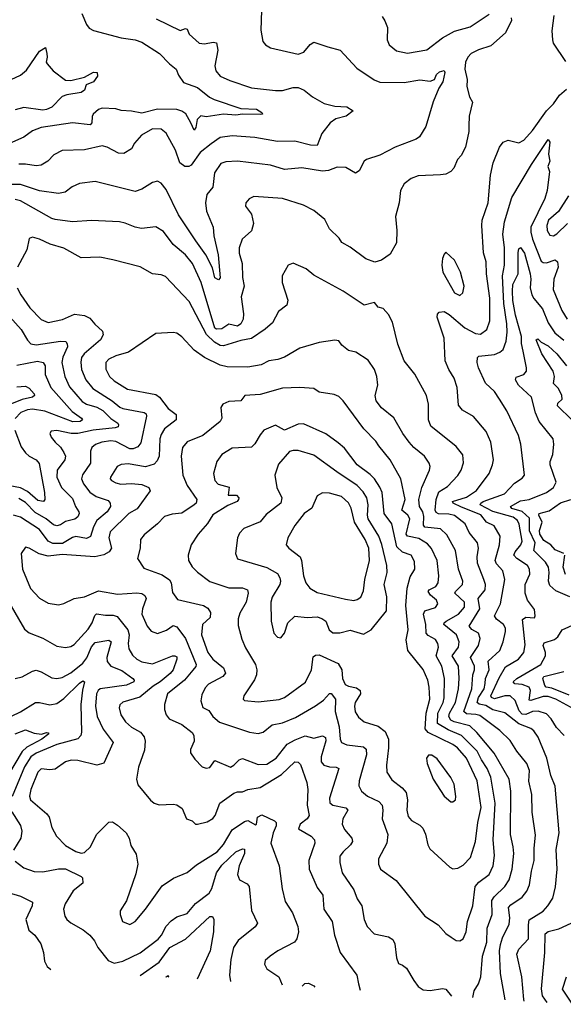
# Model space of a CAD drawing. Extents: x 1246169 to 1426871, y 660025 to 763458.
# Tile 40 of 256: x 1289791 to 1292922, y 668227 to 673900. Entities that reach past the tile are written whole.
import ezdxf

# ---------------------------------------------------------------- set-up
doc = ezdxf.new("R2010")
doc.units = 0

msp = doc.modelspace()

# ---------------------------------------------------------------- linework, layer by layer
at = {"layer": '0CON20XD'}
for points in [[(1290148.8, 673935), (1290175, 673872.5), (1290191.1, 673851.1), (1290215, 673837.3), (1290375, 673796.2), (1290455, 673784.5), (1290495, 673770.9), (1290595.7, 673705), (1290653.3, 673645), (1290692.5, 673615), (1290705, 673581.2), (1290735, 673538.6), (1290815, 673508.5), (1290884, 673454), (1290910.3, 673440.3), (1291065, 673387.8), (1291155, 673385.1), (1291185.7, 673365), (1291190, 673355), (1291176.7, 673353.3), (1291075, 673355.4), (1291035, 673350), (1290965.5, 673355.5), (1290865, 673340), (1290835, 673345.7), (1290813.8, 673325), (1290805, 673278.8), (1290795, 673264), (1290775.8, 673305), (1290748, 673358), (1290725, 673373.5), (1290695, 673383.2), (1290585, 673384.2), (1290495, 673362), (1290435, 673373.8), (1290375, 673376.9), (1290345, 673386.7), (1290265, 673390), (1290245, 673382.2), (1290213.9, 673356.1), (1290207.4, 673342.6), (1290207.1, 673305), (1290196.2, 673293.8), (1290095, 673305.3), (1289915, 673278), (1289865, 673259.1), (1289815, 673223.1), (1289684.8, 673165.2)], [(1291183.8, 673953.8), (1291179.1, 673839.1), (1291190.8, 673775), (1291206.2, 673755), (1291235, 673738.1), (1291395, 673700.8), (1291427.4, 673712.6), (1291463.4, 673756.6), (1291485, 673771.2), (1291566.2, 673743.8), (1291636.7, 673725), (1291731.7, 673621.7), (1291832.8, 673552.8), (1291865, 673539.3), (1292005, 673538.4), (1292095, 673554.4), (1292155, 673546.7), (1292180, 673555), (1292191.5, 673585), (1292209.4, 673600.6), (1292235, 673606.4), (1292239.2, 673595), (1292227, 673543), (1292204.4, 673505), (1292172.9, 673427.1), (1292130.6, 673285), (1292094.2, 673225), (1292075, 673212.5), (1291952.5, 673165), (1291865, 673120), (1291788.8, 673095), (1291774, 673085), (1291745, 673030), (1291725, 673015.8), (1291668.3, 673048.3), (1291619.7, 673049.7), (1291568.6, 673031.4), (1291535, 673027.8), (1291415, 673047.5), (1291315, 673037.9), (1291235, 673062.1), (1291045, 673084.6), (1290978.9, 673081.1), (1290948.8, 673071.2), (1290911.9, 673018.1), (1290904.1, 672935.9), (1290867.9, 672892.1), (1290860.4, 672845), (1290867.5, 672797.5), (1290905.4, 672705), (1290908.9, 672655), (1290933.9, 672545), (1290945, 672412.5), (1290935, 672400.4), (1290915, 672413.6), (1290900.6, 672470.6), (1290862.9, 672545), (1290805.6, 672625.6), (1290704.7, 672775), (1290635, 672922.5), (1290605, 672957.5), (1290585, 672969.2), (1290555, 672962.9), (1290495, 672923.5), (1290455, 672910), (1290225, 672967.5), (1290135, 672956.5), (1290092.5, 672937.5), (1290052.7, 672907.3), (1290015, 672898.5), (1289905, 672913.2), (1289795, 672950.3), (1289725, 672950.2)], [(1292620.8, 673910.8), (1292624.2, 673895), (1292589.4, 673825), (1292505, 673750.4), (1292433.5, 673726.5), (1292391.8, 673705), (1292371.1, 673685), (1292358.9, 673655), (1292355.4, 673614.6), (1292367.5, 673555), (1292366.9, 673515), (1292382.2, 673455), (1292398, 673425), (1292378.8, 673345), (1292378.1, 673288.1), (1292377.5, 673255), (1292359.2, 673165), (1292332.6, 673117.4), (1292311.9, 673095), (1292291.2, 673045), (1292273.8, 673025), (1292245, 673010), (1292215, 673005.7), (1292085, 673000.6), (1292046.2, 672985), (1292004.2, 672955), (1291983.5, 672915), (1291975.4, 672844.6), (1291954.6, 672765.4), (1291962.1, 672685), (1291960.6, 672615), (1291925, 672550), (1291875, 672514), (1291836.1, 672503.9), (1291785, 672522.9), (1291695, 672589.4), (1291646.8, 672616.8), (1291630.5, 672640.5), (1291574.3, 672695), (1291548.3, 672748.3), (1291485, 672800.8), (1291425, 672831.9), (1291305, 672869.1), (1291138.6, 672881.4), (1291112.1, 672867.9), (1291093.8, 672845), (1291092, 672825), (1291125, 672778.8), (1291137.5, 672725), (1291126, 672684), (1291071.4, 672635), (1291055.6, 672585), (1291055.5, 672555), (1291072.1, 672495), (1291074.6, 672415), (1291084.6, 672365), (1291067, 672303), (1291080.7, 672205), (1291077.8, 672175), (1291065, 672147.1), (1291045, 672134.8), (1290996.1, 672146.1), (1290955, 672119.2), (1290925, 672117.1), (1290915, 672122), (1290835.2, 672385.2), (1290785.9, 672495), (1290745, 672544.6), (1290675.3, 672605.3), (1290619.8, 672679.8), (1290575, 672706.9), (1290492.1, 672697.9), (1290455, 672704.5), (1290398.3, 672728.3), (1290365, 672735.6), (1290205, 672742.5), (1290095, 672735.4), (1289995, 672749.6), (1289975, 672755.4), (1289795, 672856.1), (1289765, 672864.3)], [(1290576.2, 673905), (1290715, 673838.6), (1290745, 673849.5), (1290755, 673845.6), (1290767.3, 673817.3), (1290825, 673764.2), (1290855, 673760.6), (1290905, 673770), (1290925, 673766.2), (1290932.9, 673725), (1290915.4, 673635), (1290919.6, 673605), (1290945.6, 673575), (1291000.7, 673549.3), (1291125, 673507.9), (1291265, 673491.2), (1291305, 673491.2), (1291365, 673509.2), (1291395, 673508.8), (1291430, 673495), (1291477.5, 673455), (1291545, 673417.3), (1291605, 673402.1), (1291675, 673397.5), (1291711.2, 673375), (1291670.6, 673345), (1291611.8, 673328.2), (1291579.6, 673305), (1291530, 673245), (1291505, 673174.4), (1291465, 673176.7), (1291375, 673200.7), (1291275, 673198.4), (1291145, 673221.6), (1291015, 673230.9), (1290945, 673221.8), (1290892.9, 673185), (1290830.8, 673135), (1290778.1, 673061.9), (1290765.2, 673054.8), (1290742, 673055), (1290713.1, 673075), (1290689, 673149), (1290635, 673246.2), (1290605, 673270), (1290555, 673271.3), (1290492.5, 673235), (1290451.8, 673188.2), (1290435, 673155.8), (1290390.3, 673129.7), (1290360.5, 673130.5), (1290295, 673166.2), (1290265, 673172.9), (1290165, 673150), (1290035, 673145.5), (1289988, 673122), (1289953.3, 673085), (1289915, 673062.2), (1289885, 673057.6), (1289825, 673068.2), (1289785, 673067.1)], [(1291877.9, 673917.9), (1291894, 673894), (1291909.5, 673855), (1291907.1, 673785), (1291919.2, 673755), (1291960.2, 673720.2), (1292025, 673707.1), (1292135, 673726.9), (1292225, 673795.3), (1292295, 673833.2), (1292385, 673858.4), (1292495, 673931.1)], [(1292866.9, 673925), (1292855.8, 673835), (1292858.8, 673785), (1292863.9, 673763.9), (1292935, 673658.8)], [(1289715.9, 673544.1), (1289795, 673580.4), (1289830.5, 673609.5), (1289905, 673717.9), (1289940, 673740), (1289946.2, 673706.2), (1289950, 673685), (1289943.3, 673655), (1289950, 673645), (1289983.3, 673605), (1290055, 673551.2), (1290085, 673550.6), (1290165, 673569.7), (1290215, 673597.4), (1290236.8, 673595), (1290239.6, 673575), (1290215, 673542.5), (1290174, 673525), (1290163.8, 673495), (1290145, 673481.5), (1290062.3, 673467.7), (1290035, 673456.7), (1289975, 673396.5), (1289945, 673382), (1289925, 673379.7), (1289815, 673393.8), (1289765, 673380.7)], [(1292471.2, 670075), (1292474.4, 670105), (1292494.8, 670155), (1292488.2, 670205), (1292555.4, 670265), (1292575.4, 670315), (1292589.6, 670375), (1292588.4, 670395), (1292578, 670415), (1292536.5, 670446.5), (1292524.6, 670465), (1292560.4, 670535), (1292584.7, 670675), (1292574.1, 670725), (1292537.7, 670765), (1292529.7, 670785), (1292554.2, 670875), (1292557.2, 670925), (1292523.8, 670983.8), (1292479.2, 671005), (1292447.5, 671047.5), (1292335, 671092.2), (1292288.1, 671115), (1292283.1, 671125), (1292365, 671149.5), (1292422.5, 671187.5), (1292494.5, 671285), (1292514.6, 671335), (1292518.8, 671365), (1292504.6, 671465), (1292476.9, 671526.9), (1292404.5, 671614.5), (1292340.8, 671650.8), (1292318.5, 671678.5), (1292310.6, 671780.6), (1292293.3, 671835), (1292262.2, 671885), (1292241.1, 671935), (1292234.6, 672065), (1292194.5, 672185.5), (1292196.8, 672203.2), (1292205.9, 672214.1), (1292235, 672219.2), (1292265, 672201.9), (1292355, 672125.3), (1292415, 672092.7), (1292445, 672088.9), (1292480.6, 672115), (1292499.2, 672165), (1292497.7, 672295), (1292478.9, 672435), (1292477.3, 672505), (1292462.8, 672557.2), (1292451.8, 672715), (1292454.5, 672745), (1292488.5, 672845), (1292503.1, 673005), (1292518.6, 673075), (1292553.5, 673165), (1292574.4, 673195), (1292605, 673206.9), (1292665, 673191.2), (1292695, 673205.4), (1292745, 673261.5), (1292825, 673375.5), (1292865.5, 673415), (1292900, 673465), (1292940.1, 673499.9)], [(1292926.7, 669776.7), (1292882.3, 669822.3), (1292851.3, 669871.3), (1292825, 669900.7), (1292776.3, 669916.3), (1292745, 669914.5), (1292705, 669896.8), (1292685, 669898), (1292667.6, 669917.6), (1292645, 669977.3), (1292615, 670005.3), (1292585, 670005.2), (1292525, 669986.3), (1292508.8, 669995), (1292505.2, 670005), (1292551.7, 670108.3), (1292589.4, 670170.6), (1292663.6, 670215), (1292693.9, 670255), (1292701.9, 670298.1), (1292687.1, 670445), (1292705, 670457.3), (1292755, 670454.4), (1292760, 670465), (1292755, 670501.2), (1292716.2, 670555), (1292702.1, 670595), (1292701.8, 670645), (1292729.6, 670705), (1292726.2, 670735), (1292714.5, 670755), (1292653.8, 670795), (1292637.2, 670815), (1292644.3, 670835), (1292677.5, 670875), (1292684.2, 670895), (1292666.8, 670993.2), (1292658, 671015), (1292632.9, 671032.9), (1292515, 671066.1), (1292442.1, 671105), (1292445.8, 671115), (1292460.7, 671125), (1292582.3, 671167.7), (1292639.8, 671230.2), (1292685, 671258.1), (1292698.9, 671275), (1292676.9, 671455), (1292664.3, 671505), (1292595.8, 671645.8), (1292555, 671714.2), (1292525, 671757.1), (1292474.5, 671805), (1292433.5, 671895), (1292425.6, 671925), (1292427.1, 671952.9), (1292435, 671962), (1292525, 671970.7), (1292555.7, 671984.3), (1292575, 672000.5), (1292592.8, 672047.2), (1292599, 672099), (1292596.8, 672146.8), (1292579.6, 672265), (1292572.4, 672425), (1292582.7, 672485), (1292582.5, 672585), (1292573.4, 672665), (1292582.3, 672735), (1292625, 672875.6), (1292738.1, 673065), (1292835, 673210), (1292843.6, 673195), (1292835.9, 673125), (1292843.9, 673085), (1292833.3, 673055), (1292842.9, 673025), (1292829, 672915), (1292815, 672869.4), (1292734.8, 672705), (1292734.1, 672675), (1292744.1, 672635), (1292795, 672508.5), (1292805, 672500.9), (1292825, 672499), (1292875, 672517.3), (1292888.7, 672505), (1292892.8, 672475), (1292867.5, 672405), (1292862.7, 672345), (1292914, 672224), (1292944.7, 672174.7)], [(1292950.6, 672885), (1292894.2, 672795.8), (1292837.3, 672745), (1292826.7, 672715), (1292827.9, 672685), (1292845, 672658.1), (1292865, 672654.5), (1292885, 672666.5), (1292945, 672726.7)], [(1292586.4, 668253), (1292559.4, 668405), (1292554.8, 668534.8), (1292559.2, 668570.8), (1292570.7, 668609.3), (1292610.6, 668689.4), (1292613.6, 668725), (1292605.8, 668785), (1292619.2, 668800.8), (1292684.7, 668845.3), (1292711.7, 668878.3), (1292727.9, 668915), (1292738.2, 668995), (1292754.6, 669055), (1292753.3, 669126.7), (1292761.4, 669201.4), (1292742.3, 669335), (1292739.7, 669435), (1292723.3, 669513.3), (1292726, 669575), (1292711.8, 669615), (1292654.5, 669685), (1292615, 669746.4), (1292556.7, 669805), (1292440.4, 669890.4), (1292417.6, 669897.6), (1292365, 669900.6), (1292349.2, 669915), (1292395.2, 670045), (1292401, 670125), (1292410, 670155), (1292409.6, 670175), (1292387.7, 670225), (1292434.1, 670295), (1292443.2, 670335), (1292433.5, 670365), (1292395, 670387.1), (1292380.4, 670405), (1292441, 670505), (1292430.9, 670565), (1292471.2, 670615), (1292473.1, 670645), (1292464.5, 670675.5), (1292427.9, 670767.9), (1292424.7, 670805), (1292434, 670855), (1292428.2, 670885), (1292379.6, 670945), (1292357.1, 670995), (1292294.2, 671044.2), (1292261.6, 671051.6), (1292202.1, 671052.1), (1292189.9, 671059.9), (1292184.1, 671075), (1292189.5, 671135), (1292205, 671178.9), (1292255, 671209.7), (1292315, 671274.4), (1292332.9, 671305), (1292347.2, 671347.2), (1292342.3, 671392.3), (1292305, 671440.6), (1292158, 671558), (1292144.6, 671594.6), (1292146.2, 671685), (1292133.6, 671735), (1292067, 671857), (1292005, 671933.8), (1291968.7, 672031.3), (1291937.7, 672157.7), (1291915, 672202), (1291885, 672235.6), (1291855, 672243.8), (1291835, 672270), (1291774.6, 672254.6), (1291654, 672335), (1291485, 672428.8), (1291441.2, 672465), (1291365, 672497.5), (1291336.2, 672485), (1291302.5, 672425), (1291302.9, 672385), (1291334.3, 672285), (1291328.6, 672255), (1291280.6, 672219.4), (1291246, 672154), (1291205, 672116.2), (1291125, 672062.7), (1291065, 672051.4), (1290965, 672020.3), (1290945, 672023.2), (1290912.2, 672042.2), (1290866.6, 672086.6), (1290767.1, 672277.1), (1290630.2, 672420.2), (1290605, 672430), (1290555.6, 672435.6), (1290485, 672475.6), (1290327.4, 672517.4), (1290252.1, 672532.1), (1290145, 672528.2), (1290045, 672583.1), (1289966, 672606), (1289905, 672635.5), (1289865, 672647.5), (1289845, 672640), (1289831.5, 672575), (1289778.5, 672475)], [(1292325, 672310.8), (1292343, 672327), (1292350.6, 672365), (1292328.9, 672445), (1292295, 672513.8), (1292245, 672560), (1292235, 672550), (1292226.4, 672523.6), (1292222.9, 672485), (1292227.8, 672445), (1292295, 672326), (1292325, 672310.8)], [(1292959.2, 670575), (1292878.5, 670608.5), (1292845, 670640.5), (1292835.9, 670665), (1292840.5, 670715), (1292835.8, 670745), (1292819.4, 670775), (1292751.5, 670841.5), (1292759, 670885), (1292727.8, 670955), (1292727.8, 671027.8), (1292685.5, 671065.5), (1292624.3, 671084.3), (1292618, 671095), (1292675, 671127.6), (1292725, 671136.2), (1292825, 671175.3), (1292864.6, 671205), (1292880, 671235), (1292845.3, 671335), (1292846.7, 671355), (1292862.2, 671395), (1292867.8, 671455), (1292863.5, 671485), (1292783.2, 671585), (1292762.1, 671635), (1292739.4, 671725), (1292663.6, 671795), (1292646.2, 671825), (1292650.4, 671839.6), (1292693.5, 671856.5), (1292709.1, 671875), (1292710.4, 671895), (1292690.5, 671990.5), (1292681.1, 672035), (1292681.3, 672075), (1292647, 672197), (1292631.3, 672281.3), (1292628.6, 672335), (1292631.1, 672375), (1292662.1, 672435), (1292661.2, 672558.8), (1292665, 672580), (1292675, 672588.2), (1292697.5, 672555), (1292730, 672435), (1292734.7, 672405.3), (1292731.2, 672355), (1292741.3, 672315), (1292752.8, 672292.8), (1292801.9, 672235), (1292834.2, 672154.2), (1292872.4, 672095), (1292924, 672054)], [(1289777.1, 672355), (1289797.1, 672315), (1289850.2, 672240.3), (1289915, 672172.7), (1289955, 672156.2), (1290037.2, 672172.8), (1290106.8, 672203.2), (1290165, 672196.7), (1290195, 672180.8), (1290223.1, 672145), (1290268.6, 672105), (1290271.1, 672085), (1290255.5, 672055), (1290161.8, 671975), (1290146.4, 671953.6), (1290142.9, 671927.1), (1290147.6, 671885), (1290172, 671825), (1290211.5, 671775), (1290323.8, 671703.8), (1290368.2, 671668.2), (1290385, 671659.5), (1290507.1, 671637.1), (1290518.5, 671628.5), (1290521.5, 671615), (1290488.3, 671461.7), (1290471.2, 671438.8), (1290445, 671427.8), (1290425, 671427.5), (1290345, 671470.7), (1290315, 671473.5), (1290264.8, 671465.2), (1290227.6, 671452.4), (1290205.5, 671435), (1290199.6, 671415), (1290199.3, 671345), (1290153, 671277), (1290146.9, 671255), (1290158.6, 671225), (1290195, 671178.2), (1290232, 671152), (1290299.7, 671129.7), (1290311.1, 671115), (1290314, 671095), (1290295.3, 671065), (1290235, 671013.9), (1290215, 670977.8), (1290198.2, 670921.8), (1290175, 670911.8), (1290115, 670922.8), (1290095, 670916.8), (1290038.2, 670881.8), (1289981.2, 670881.2), (1289955, 670895.3), (1289905, 670962.9), (1289795, 671033.5), (1289755, 671044.7)], [(1289735, 672188.2), (1289799.1, 672115), (1289835, 672054.3), (1289855, 672032.9), (1289885, 672027.6), (1290025, 672048.8), (1290057.1, 672045), (1290065, 672033.3), (1290066, 672015), (1290038.9, 671955), (1290034.3, 671924.3), (1290051.1, 671845), (1290078.1, 671785), (1290150.4, 671700.4), (1290175, 671685.2), (1290235, 671666.7), (1290269, 671649), (1290315, 671602.8), (1290356, 671575), (1290360.8, 671565), (1290357.8, 671555), (1290341.3, 671548.7), (1290214.8, 671534.8), (1290125, 671515.6), (1290086.7, 671516.7), (1290005, 671533.3), (1289971.4, 671528.6), (1289964, 671515), (1289972.5, 671495), (1289994.2, 671465), (1290026.8, 671436.8), (1290045, 671407.1), (1290053.9, 671385), (1290051.3, 671365), (1290007.3, 671305), (1290004.2, 671265), (1290032.4, 671205), (1290095, 671140.8), (1290112.2, 671095), (1290131.1, 671065), (1290133.5, 671055), (1290125.5, 671035), (1290108.3, 671021.7), (1290055, 671008.9), (1290025, 670988.7), (1290005, 670983.5), (1289985, 670990.5), (1289944.2, 671025), (1289880.5, 671060.5), (1289825, 671117.6), (1289785, 671142.3)], [(1292401.5, 668265.4), (1292409.2, 668305), (1292432.7, 668345), (1292446, 668385), (1292456.7, 668505), (1292481.9, 668585), (1292482.3, 668665), (1292511.7, 668745), (1292509.4, 668825), (1292523.2, 668846.8), (1292584.4, 668905.6), (1292609.3, 668945), (1292626.2, 669005), (1292636.3, 669095), (1292633.5, 669135), (1292617.3, 669205), (1292619.4, 669455), (1292609.6, 669525), (1292523.2, 669673.2), (1292423.6, 669793.6), (1292382.4, 669832.4), (1292292.3, 669855), (1292274.2, 669865), (1292261.7, 669885), (1292266.7, 669905), (1292300.5, 669965), (1292318.8, 670045), (1292322.8, 670105), (1292318.1, 670175), (1292282.3, 670235), (1292317.1, 670285), (1292322.3, 670315), (1292305.9, 670355), (1292233.8, 670415), (1292235.4, 670425), (1292246.5, 670435), (1292317.5, 670475), (1292352.4, 670515), (1292352.1, 670545), (1292297.5, 670595), (1292300.4, 670605), (1292340.7, 670645), (1292342.7, 670665), (1292317.3, 670735), (1292301, 670841), (1292251.7, 670931.7), (1292215, 670966.5), (1292125, 670976.1), (1292116.8, 670986.8), (1292118, 671038), (1292112.2, 671065), (1292092.7, 671095), (1292090.2, 671135), (1292106.7, 671205), (1292151.1, 671305), (1292154.4, 671325), (1292148.9, 671345), (1292123.1, 671385), (1292060.6, 671435), (1292034.4, 671465), (1291997.8, 671515), (1291946, 671606), (1291875, 671664.4), (1291844.7, 671704.7), (1291838.5, 671735), (1291852.7, 671795), (1291847.3, 671845), (1291834.3, 671885), (1291798, 671938), (1291726.7, 671985), (1291683.6, 671993.6), (1291646, 672025), (1291629.1, 672049.1), (1291605, 672052.9), (1291515, 672039.4), (1291405, 672006.7), (1291315, 671956.5), (1291277.4, 671942.6), (1291225, 671933.8), (1291180.6, 671910.6), (1291105, 671897.7), (1290985, 671900), (1290945, 671909.2), (1290855, 671954.6), (1290796, 671996), (1290725, 672073.1), (1290695, 672093.1), (1290675, 672097.8), (1290575, 672092.5), (1290418, 671985), (1290345, 671964), (1290305, 671943.6), (1290286.5, 671925), (1290286.4, 671886.4), (1290308.9, 671845), (1290335, 671818.9), (1290412, 671772), (1290575, 671741.3), (1290596.2, 671725), (1290645, 671660.6), (1290692.9, 671625), (1290691.9, 671595), (1290625, 671542.5), (1290605, 671510), (1290597.6, 671485), (1290594.1, 671385), (1290582.3, 671357.8), (1290565, 671338.8), (1290515, 671324.7), (1290415, 671340.7), (1290375, 671337.5), (1290352.9, 671325), (1290314, 671265), (1290311.2, 671255), (1290318.8, 671245), (1290345, 671231.1), (1290373.9, 671223.9), (1290435, 671228.1), (1290495, 671222.7), (1290535.3, 671205.3), (1290541.8, 671185), (1290467.4, 671082.6), (1290419.1, 671055), (1290311.5, 670948.5), (1290304.2, 670915), (1290318.7, 670855), (1290306.6, 670833.4), (1290275, 670816), (1290224.3, 670805.7), (1290035, 670818), (1289955, 670810), (1289902.5, 670822.5), (1289845.7, 670855.7), (1289825, 670860), (1289800, 670825), (1289806.5, 670735), (1289853.3, 670623.3), (1289905, 670566.7), (1289955, 670538.9), (1290015, 670528.5), (1290045, 670535.5), (1290105, 670565.5), (1290165, 670575.5), (1290245, 670608.4), (1290355, 670590.7), (1290465, 670597.4), (1290495, 670593.2), (1290511.9, 670581.9), (1290519.6, 670565), (1290497.2, 670505), (1290493.4, 670475), (1290525, 670405.6), (1290547.9, 670377.9), (1290585, 670363.6), (1290636.7, 670383.3), (1290675, 670409.2), (1290695, 670402.2), (1290745.1, 670335.1), (1290806.7, 670185), (1290806, 670174), (1290787.3, 670152.7), (1290740, 670095), (1290641.2, 670015), (1290624.7, 669955.3), (1290624.6, 669925.4), (1290633.8, 669895), (1290651.2, 669871.2), (1290725, 669838.7), (1290785, 669793.5), (1290794.7, 669775), (1290796.5, 669743.5), (1290774, 669695), (1290774.2, 669675), (1290798.9, 669638.9), (1290842, 669595), (1290865, 669587.1), (1290885, 669590.8), (1290915, 669631.9), (1291005, 669593.3), (1291025, 669604.5), (1291055, 669635.5), (1291075, 669643.1), (1291165, 669608.2), (1291215, 669610.9), (1291268.8, 669645), (1291330.9, 669725), (1291378.2, 669751.8), (1291435, 669773.1), (1291485, 669759.6), (1291535, 669773.3), (1291551.9, 669765), (1291554.6, 669744.6), (1291526.8, 669653.2), (1291526.2, 669625), (1291543.1, 669605), (1291575, 669595.3), (1291613.8, 669593.8), (1291628.1, 669585), (1291574.6, 669415), (1291577, 669387), (1291595, 669374.7), (1291669.1, 669359.1), (1291681.5, 669345), (1291651.1, 669295), (1291647.9, 669265), (1291661.8, 669235), (1291704.2, 669185), (1291706.9, 669165), (1291695.6, 669145), (1291653.5, 669106.5), (1291635, 669080), (1291633.8, 669045), (1291648.5, 668985), (1291715, 668886), (1291734.5, 668835), (1291760.6, 668795), (1291775.6, 668715), (1291792.5, 668675), (1291832.8, 668632.8), (1291915, 668616.7), (1291940.2, 668600.2), (1291951.1, 668575), (1291960.8, 668495), (1291971.7, 668461.7), (1291995, 668453.3), (1292018, 668435), (1292060, 668365), (1292085, 668328.8), (1292115, 668310), (1292155, 668306.2), (1292225, 668318), (1292245, 668314.3), (1292278.6, 668273.6)], [(1292971.5, 671595), (1292887.8, 671675), (1292889.5, 671690.5), (1292916, 671714), (1292913.9, 671735), (1292894.4, 671775), (1292864.6, 671804.6), (1292870.3, 671845), (1292864.2, 671875), (1292798.3, 671975), (1292765.7, 672055), (1292775, 672060.9), (1292795, 672041.9), (1292835, 672021.3), (1292885, 671974.2), (1292940.3, 671905)], [(1289775, 671909.6), (1289893.1, 671933.1), (1289925.6, 671925), (1289936.8, 671905), (1289937.2, 671855), (1289970.4, 671780.4), (1290092.9, 671642.9), (1290146.9, 671605), (1290151.9, 671595), (1290139.2, 671585), (1290096, 671584), (1289935.3, 671644.7), (1289864.8, 671655.2), (1289835, 671651.9), (1289796.7, 671636.7), (1289765, 671602.5)], [(1289775, 671785.3), (1289825, 671789.2), (1289845, 671777.3), (1289873.3, 671745), (1289876, 671735), (1289863.9, 671726.1), (1289805, 671711.4), (1289735, 671683.2)], [(1292325, 668592.9), (1292345.4, 668604.6), (1292362.2, 668645), (1292370.4, 668705), (1292400, 668795), (1292414.7, 668905), (1292435, 668930.4), (1292494.4, 668975.6), (1292517.1, 669025), (1292524.7, 669085), (1292518.6, 669175), (1292529.4, 669385), (1292505.2, 669535), (1292484, 669585), (1292450.4, 669635), (1292426, 669686), (1292336.2, 669776.2), (1292258.9, 669808.9), (1292197.7, 669845), (1292198.7, 669905), (1292228.9, 669965), (1292236.3, 669993.7), (1292237.7, 670105), (1292222.1, 670175), (1292189.7, 670235), (1292202, 670285), (1292199.6, 670305), (1292185, 670329.6), (1292142.5, 670352.5), (1292131.8, 670365), (1292129.8, 670415), (1292115.8, 670475), (1292123.5, 670495), (1292185, 670513.8), (1292199.5, 670535), (1292192.1, 670555), (1292156, 670585), (1292144, 670605), (1292148.9, 670615), (1292187.7, 670635), (1292200.9, 670655), (1292204.2, 670695), (1292195.9, 670785), (1292163.4, 670853.4), (1292140.3, 670880.3), (1292090.4, 670910.4), (1292024.8, 670924.8), (1292017.3, 670935), (1292038.1, 671025), (1292025.9, 671045), (1291991.6, 671075), (1292011.6, 671135), (1291985.4, 671255), (1291924.6, 671365), (1291859.5, 671445), (1291841.7, 671471.7), (1291773.7, 671543.7), (1291654.6, 671704.6), (1291628.3, 671728.3), (1291601.4, 671741.4), (1291515, 671754.3), (1291485, 671774.4), (1291405, 671780.6), (1291303.8, 671776.2), (1291175, 671740), (1291087.5, 671735), (1291065, 671704.2), (1290995, 671700), (1290960, 671685), (1290950, 671665), (1290955.6, 671605), (1290945.6, 671585), (1290845, 671504.5), (1290755, 671467.9), (1290728.8, 671435), (1290721.3, 671385), (1290730, 671275), (1290755.7, 671215.7), (1290811.5, 671135), (1290808.1, 671115), (1290795.6, 671105), (1290725, 671057.7), (1290668.5, 671051.5), (1290625, 671037.5), (1290584.4, 670995), (1290508.1, 670931.9), (1290486.9, 670905), (1290485.4, 670854.6), (1290469.2, 670795), (1290505, 670740.6), (1290610.8, 670700.8), (1290653.2, 670673.2), (1290663.8, 670655), (1290670, 670600), (1290698.8, 670558.8), (1290849.2, 670525), (1290875, 670509.2), (1290890.7, 670485), (1290887.3, 670455), (1290844.6, 670415), (1290838.7, 670355), (1290874.5, 670254.5), (1290903.9, 670215), (1290964.4, 670165), (1290975.7, 670135), (1290960, 670115), (1290877.6, 670072.4), (1290858.8, 670051.2), (1290839.2, 670010.8), (1290833.5, 669975), (1290845, 669938), (1290879.2, 669919.2), (1290902.5, 669885), (1290941.7, 669851.7), (1291115, 669795.6), (1291165, 669787.8), (1291193.8, 669795), (1291245, 669836.9), (1291305, 669848.9), (1291379.9, 669880.1), (1291495, 669946.4), (1291541.2, 669978.8), (1291575, 670017.1), (1291585, 670016.9), (1291608.7, 669985), (1291608.5, 669915), (1291631.7, 669825), (1291637.2, 669755), (1291644.5, 669735), (1291675, 669721.1), (1291770.9, 669710.9), (1291786.9, 669696.9), (1291788.4, 669665), (1291746.2, 669515), (1291743.8, 669485), (1291758.9, 669455), (1291793.9, 669426.1), (1291860, 669395), (1291877.5, 669375), (1291882.5, 669345), (1291877.5, 669295), (1291910.9, 669205), (1291904.4, 669155), (1291857.5, 669065), (1291857.1, 669035), (1291869.2, 669005), (1291960, 668940), (1292125, 668734), (1292200, 668685), (1292245, 668635.7), (1292275, 668613.1), (1292305, 668594.4), (1292325, 668592.9)], [(1289762.5, 671535), (1289799.1, 671439.2), (1289825, 671403.6), (1289845.3, 671385.3), (1289885.7, 671365), (1289903.8, 671343.8), (1289934.2, 671175.8), (1289935.6, 671135), (1289928, 671125), (1289895, 671129.1), (1289835, 671182.6), (1289795, 671203.1), (1289685, 671223.3)], [(1292285, 669007.1), (1292315, 669012.2), (1292345, 669028.9), (1292387.4, 669072.6), (1292416.5, 669165), (1292430, 669275), (1292448.2, 669361.8), (1292426.1, 669515), (1292365, 669644.5), (1292312.9, 669705), (1292285, 669724.3), (1292143.7, 669793.7), (1292125.7, 669815), (1292131.3, 669905), (1292153.3, 669985), (1292149.5, 670055), (1292140.5, 670095), (1292115.5, 670155.5), (1292026, 670265), (1292016.3, 670326.3), (1292028.1, 670385), (1292023.1, 670445), (1292015.3, 670525), (1292022.5, 670625), (1292040.5, 670689.5), (1292066.2, 670733.8), (1292065, 670777.5), (1292045, 670814.2), (1291995, 670831.2), (1291963.8, 670863.8), (1291933.3, 670995), (1291890.8, 671055), (1291878.1, 671175), (1291865, 671206.7), (1291833.9, 671253.9), (1291809.5, 671279.5), (1291734.8, 671334.8), (1291661.2, 671431.2), (1291625, 671462.5), (1291554, 671514), (1291425, 671570.9), (1291395, 671570), (1291315, 671534.2), (1291265, 671564.2), (1291197.5, 671535), (1291175, 671508.6), (1291145, 671457.1), (1291125, 671436.9), (1291015, 671431.1), (1290955, 671394.2), (1290927.1, 671355), (1290906.9, 671285), (1290914.3, 671245), (1290934.7, 671224.7), (1290996.4, 671206.4), (1290991.2, 671161.2), (1291040.3, 671160.3), (1291053.8, 671145), (1291051.2, 671135), (1291043.3, 671125), (1290989.4, 671100.6), (1290902.6, 671047.4), (1290872.5, 670997.5), (1290818.9, 670935), (1290778.6, 670875), (1290761.1, 670815), (1290762.7, 670785), (1290785, 670748.5), (1290815, 670716.2), (1290885, 670663.6), (1290995, 670626.2), (1291075, 670626.5), (1291102, 670615), (1291106.4, 670595), (1291096, 670544), (1291059.2, 670480.8), (1291048.5, 670448.5), (1291049.2, 670409.2), (1291070, 670330), (1291090.8, 670280.8), (1291149.1, 670185), (1291157.3, 670155), (1291155.5, 670125), (1291144, 670096), (1291081.9, 670005), (1291078.6, 669985), (1291085, 669977.5), (1291165, 669970.5), (1291285, 669983.6), (1291315, 669994.5), (1291437.3, 670082.7), (1291471.1, 670155), (1291481.5, 670228.5), (1291495, 670239.4), (1291515, 670241.1), (1291625, 670190), (1291646.1, 670155), (1291650.8, 670105), (1291665, 670070.6), (1291685, 670059.2), (1291731.2, 670051.2), (1291751.5, 670035), (1291753.8, 670015), (1291723.8, 669965), (1291719.2, 669945), (1291722.7, 669912.7), (1291741.2, 669881.2), (1291775, 669855.5), (1291855, 669830.4), (1291895, 669798.1), (1291914.6, 669755), (1291915.4, 669705), (1291902.5, 669605), (1291905.5, 669565), (1291935, 669520), (1291994.1, 669474.1), (1292016.5, 669446.5), (1292024.6, 669405), (1292020, 669345), (1292028.9, 669308.9), (1292046.6, 669286.6), (1292095, 669260), (1292112.6, 669242.6), (1292128, 669208), (1292141.4, 669145), (1292153.7, 669123.7), (1292267.8, 669017.8), (1292285, 669007.1)], [(1291295, 670338.8), (1291315.4, 670364.6), (1291334.4, 670425), (1291375, 670463.3), (1291446.2, 670456.2), (1291505, 670459.1), (1291530.7, 670450.7), (1291554.4, 670435), (1291574, 670384), (1291595, 670366.9), (1291635, 670367.5), (1291695, 670381.8), (1291770.3, 670359.7), (1291816, 670385), (1291902.5, 670495), (1291905.8, 670575), (1291890.6, 670645), (1291907.8, 670715), (1291904.7, 670755), (1291876.1, 670876.1), (1291858.6, 670925), (1291798.5, 671025), (1291794.4, 671045), (1291798.5, 671105), (1291790, 671145), (1291769.9, 671179.9), (1291735, 671216.4), (1291617.1, 671295), (1291485, 671391.1), (1291395, 671417.1), (1291365, 671418.2), (1291345, 671411.9), (1291281.2, 671338.8), (1291260, 671275), (1291272.2, 671205), (1291300, 671145), (1291295.4, 671115), (1291211.2, 671048.8), (1291175, 671007.8), (1291081.5, 670968.5), (1291057.5, 670942.5), (1291044.6, 670915.4), (1291034.3, 670825), (1291044.5, 670794.5), (1291215, 670744.1), (1291275, 670709.2), (1291288.8, 670685), (1291293.3, 670665), (1291288.9, 670645), (1291245, 670572), (1291237.8, 670545), (1291239.2, 670435), (1291254, 670365), (1291275, 670342.5), (1291295, 670338.8)], [(1291715, 670554.6), (1291735, 670559.1), (1291755, 670573.1), (1291770.8, 670609.2), (1291778, 670675), (1291805.6, 670784.4), (1291801.5, 670855), (1291780.2, 670905), (1291718.6, 671005), (1291700, 671085), (1291685, 671116.9), (1291645, 671152.3), (1291575, 671172.9), (1291535, 671173.1), (1291505, 671156), (1291474.3, 671085), (1291428.6, 671055), (1291374.7, 670985.3), (1291335.7, 670915), (1291326.2, 670875), (1291341.2, 670855), (1291405.6, 670805), (1291413.3, 670785), (1291424.5, 670695), (1291438.5, 670655), (1291461.9, 670625), (1291505, 670599.6), (1291667.8, 670562.2), (1291715, 670554.6)], [(1292925.6, 670825), (1292875.6, 670845.6), (1292850.6, 670875), (1292810.3, 670900.3), (1292785.8, 670935), (1292785, 670956.2), (1292799.2, 671005), (1292781.2, 671045), (1292783.1, 671055), (1292840.4, 671069.6), (1292905, 671115.5), (1292965, 671136.2)], [(1292935, 670703.8), (1292921.5, 670745), (1292930.8, 670815)], [(1289728.2, 670545), (1289818.3, 670388.3), (1289845, 670366.9), (1289925, 670337.5), (1290005, 670290.5), (1290055, 670282.7), (1290085, 670287.8), (1290105, 670299.5), (1290185, 670389.2), (1290207.6, 670425), (1290223.1, 670466.9), (1290233.5, 670476.5), (1290285, 670468.6), (1290329.7, 670469.7), (1290351.6, 670461.6), (1290414.2, 670384.2), (1290421.1, 670355), (1290415.3, 670305.3), (1290418.5, 670275), (1290439.6, 670239.6), (1290464.8, 670214.8), (1290495, 670200), (1290555, 670189.7), (1290670, 670235), (1290685, 670235.6), (1290695, 670228.8), (1290696.8, 670215), (1290675.7, 670155), (1290657.6, 670132.4), (1290600.7, 670085), (1290559.1, 670060.9), (1290483.1, 669996.9), (1290385, 669968.5), (1290367.5, 669952.5), (1290363.5, 669935), (1290373.6, 669895), (1290399.5, 669855), (1290435, 669823.5), (1290486.2, 669795), (1290507.5, 669767.5), (1290513.5, 669743.5), (1290509.2, 669690.8), (1290475, 669592.5), (1290462.9, 669525), (1290471.3, 669491.3), (1290543.4, 669403.4), (1290565, 669385.8), (1290595, 669375.7), (1290675, 669380.6), (1290696.8, 669376.8), (1290726, 669355), (1290751.4, 669295), (1290783.3, 669283.3), (1290804.1, 669264.1), (1290815, 669264), (1290871.1, 669278.9), (1290902.8, 669297.2), (1290916.5, 669315), (1290944.4, 669385), (1291025, 669444.4), (1291045, 669451.5), (1291075, 669450.9), (1291105.4, 669464.6), (1291175, 669476.5), (1291298.1, 669551.9), (1291375, 669624.7), (1291395, 669622.7), (1291408.5, 669608.5), (1291443.7, 669505), (1291449.6, 669465), (1291446.2, 669375), (1291458.6, 669315), (1291446, 669295), (1291405.7, 669265), (1291397.3, 669237.3), (1291470, 669195), (1291488.6, 669175), (1291490.6, 669155), (1291455.5, 669055), (1291458.9, 669005), (1291505, 668899.4), (1291537.1, 668855), (1291542.3, 668775), (1291590.5, 668705), (1291603.3, 668625), (1291637.3, 668525), (1291733.3, 668395), (1291741.5, 668345), (1291752.3, 668308.9)], [(1292985, 669926.7), (1292877.9, 669985), (1292835, 670000.8), (1292805, 670000.8), (1292735, 669978.1), (1292725, 669980), (1292732.2, 670035), (1292725.3, 670055), (1292685, 670069.4), (1292643.2, 670073.2), (1292632.2, 670085), (1292654.6, 670105), (1292792.5, 670185), (1292819.6, 670235), (1292819.6, 670255), (1292806.2, 670295), (1292810.7, 670309.3), (1292871.4, 670328.6), (1292890.4, 670345), (1292914.4, 670385.6), (1292991.2, 670418.8)], [(1289765, 670104.2), (1289805, 670113.1), (1289865, 670146.5), (1289885, 670151.5), (1289915, 670142.3), (1289975, 670107.7), (1290005, 670103.9), (1290035, 670110.7), (1290085, 670137.5), (1290155, 670193.4), (1290176.6, 670223.4), (1290205, 670287.3), (1290225, 670312), (1290304.6, 670324.6), (1290317.1, 670315), (1290291.9, 670225), (1290295, 670201.4), (1290315, 670174.7), (1290379.8, 670149.8), (1290443.1, 670105), (1290450, 670095), (1290448.1, 670085), (1290406, 670065), (1290255, 670045.2), (1290242.9, 670035), (1290233.9, 670015), (1290227.1, 669945), (1290237.4, 669885), (1290272.4, 669812.4), (1290329.5, 669735), (1290275, 669615.8), (1290235, 669605.5), (1290125, 669632), (1290087.1, 669632.9), (1290055, 669623.8), (1289995, 669582.7), (1289965, 669578.8), (1289915, 669584.5), (1289894.7, 669565), (1289854.7, 669465), (1289846.9, 669426.9), (1289852.5, 669405), (1289948.1, 669325), (1289960, 669305), (1289976.5, 669245), (1290002.2, 669195), (1290055, 669142.2), (1290115, 669107.1), (1290145, 669098.6), (1290165, 669100.8), (1290198.6, 669135), (1290232.5, 669205), (1290305, 669275.8), (1290325, 669277.5), (1290355, 669260), (1290405, 669214.2), (1290421.9, 669185), (1290431.5, 669141.5), (1290462.3, 669092.3), (1290471.4, 669035), (1290460.3, 668979.7), (1290406.4, 668823.6), (1290368.8, 668765), (1290368.8, 668745), (1290383.8, 668705), (1290425, 668686.7), (1290456, 668705), (1290515, 668776), (1290610.6, 668909.4), (1290677, 668953), (1290755, 668985.6), (1290809.8, 669030.2), (1290928.8, 669105), (1290965, 669148.2), (1291015, 669232.1), (1291085, 669280.8), (1291105, 669285.9), (1291148.2, 669261.8), (1291154.4, 669265.6), (1291160.7, 669305), (1291185, 669318), (1291258.1, 669285), (1291267.3, 669275), (1291268, 669255), (1291250.7, 669215), (1291237.3, 669155), (1291285.8, 669024.2), (1291303.1, 668893.1), (1291319.5, 668819.5), (1291361.8, 668755), (1291392.3, 668675), (1291397.5, 668645), (1291387.8, 668605), (1291374, 668586), (1291276.7, 668535), (1291233.3, 668505), (1291205, 668480), (1291201.2, 668458.8), (1291215, 668432), (1291283.8, 668385), (1291302.4, 668339.1)], [(1292955, 670007.6), (1292855, 670048.3), (1292823.7, 670053.7), (1292814.5, 670064.5), (1292803.3, 670105), (1292809.2, 670115), (1292924.8, 670145.2)], [(1289695, 669864), (1289795, 669913.1), (1289882.5, 669965), (1289905, 669966.7), (1289965, 669952.2), (1290005, 669959.6), (1290045, 669989.5), (1290135, 670077.8), (1290155, 670090.6), (1290164, 670085), (1290152.1, 670037.9), (1290142.5, 669955), (1290146.7, 669795), (1290142.5, 669775), (1290125, 669757.5), (1290005.1, 669724.9), (1289885, 669674.8), (1289855, 669653.7), (1289817.9, 669595), (1289746.7, 669425)], [(1292697.1, 668245.6), (1292693.5, 668255), (1292683.5, 668385), (1292653.5, 668515), (1292665.4, 668545), (1292720.3, 668605), (1292720.5, 668685), (1292725.9, 668714.1), (1292805, 668763.8), (1292832.5, 668795), (1292860.8, 668839.2), (1292875.9, 668904.1), (1292887.1, 669005), (1292881.4, 669118.6), (1292897.8, 669215), (1292874, 669484), (1292849.2, 669545), (1292827.2, 669645), (1292776.4, 669766.3), (1292752, 669802), (1292735, 669815.5), (1292665, 669843.3), (1292585, 669906.7), (1292515, 669924.2), (1292475, 669949.6), (1292436.3, 669956.3), (1292425.7, 669965), (1292433.6, 669995), (1292466.1, 670045), (1292471.2, 670075)], [(1289765.7, 669785), (1289825, 669807.6), (1289875, 669788.8), (1289916.9, 669783.1), (1289945, 669793.1), (1289955, 669792), (1289958.5, 669785), (1289919.1, 669755), (1289831.7, 669708.3), (1289805.5, 669684.5), (1289651.5, 669428.5)], [(1292285, 669393.8), (1292301.2, 669405), (1292302.9, 669425), (1292292.2, 669495), (1292274.5, 669534.5), (1292195, 669642), (1292165, 669662), (1292145, 669663.3), (1292134.2, 669645), (1292137.5, 669615), (1292172.2, 669525), (1292235, 669426), (1292274.5, 669394.5), (1292285, 669393.8)], [(1289746.3, 669336.3), (1289795, 669257.1), (1289803.8, 669225), (1289797.8, 669185), (1289754.5, 669115)], [(1289765, 669052), (1289815, 669013.1), (1289875, 668993.1), (1289925, 668990.4), (1290015, 669006.7), (1290055, 669007.1), (1290145, 668964), (1290152.5, 668955), (1290153.8, 668925), (1290098.7, 668881.3), (1290053.7, 668806.3), (1290043.8, 668775), (1290050.9, 668735), (1290063.3, 668715), (1290085.9, 668695.9), (1290156.5, 668656.5), (1290194.4, 668625), (1290222.6, 668592.6), (1290240, 668555), (1290299.8, 668479.8), (1290334.7, 668464.7), (1290385.2, 668474.8), (1290485, 668522.7), (1290587.7, 668602.3), (1290607.7, 668625), (1290635, 668676.9), (1290662.6, 668707.4), (1290695, 668730.5), (1290755, 668750.6), (1290803.1, 668806.9), (1290882.6, 668867.4), (1290897.6, 668895), (1290924.3, 668985), (1290955, 669028.8), (1291035, 669106), (1291075, 669122.5), (1291085, 669120), (1291086.4, 669095), (1291054.3, 669025), (1291045.3, 668975), (1291057.5, 668945), (1291100.4, 668920.4), (1291112.1, 668905), (1291126.8, 668766.8), (1291160.4, 668695), (1291147, 668673), (1291048.2, 668595), (1291022.5, 668555), (1291007.3, 668485), (1291000, 668395), (1291004.1, 668359.1)], [(1289725, 668870.5), (1289795, 668850.8), (1289864, 668815), (1289862.2, 668795), (1289825.7, 668715), (1289843.6, 668653.6), (1289877.5, 668625), (1289912.5, 668575), (1289928.8, 668525), (1289933.3, 668475), (1289950, 668445), (1289969.3, 668428.5)], [(1290485.2, 668393.9), (1290595, 668470), (1290656, 668554), (1290745, 668603), (1290885, 668732.5), (1290902, 668732), (1290908, 668715), (1290907.5, 668645), (1290887.6, 668535), (1290812.4, 668372)], [(1292828.2, 668236.8), (1292802.5, 668275), (1292796.9, 668316.9), (1292814.7, 668525.3), (1292817.4, 668632.6), (1292833.6, 668646.4), (1292895, 668661.6), (1292967.5, 668695)], [(1290633.9, 668383.9), (1290634, 668385), (1290645, 668392.5), (1290648.8, 668385), (1290645.9, 668383.1)], [(1291417.1, 668331.4), (1291433.3, 668346.7), (1291455, 668348.6), (1291485, 668332.9), (1291490.8, 668326.5)], [(1292973.7, 668227), (1292917.3, 668315), (1292940.5, 668385)]]:
    msp.add_lwpolyline(points, dxfattribs=at)

doc.saveas('drawing.dxf')
